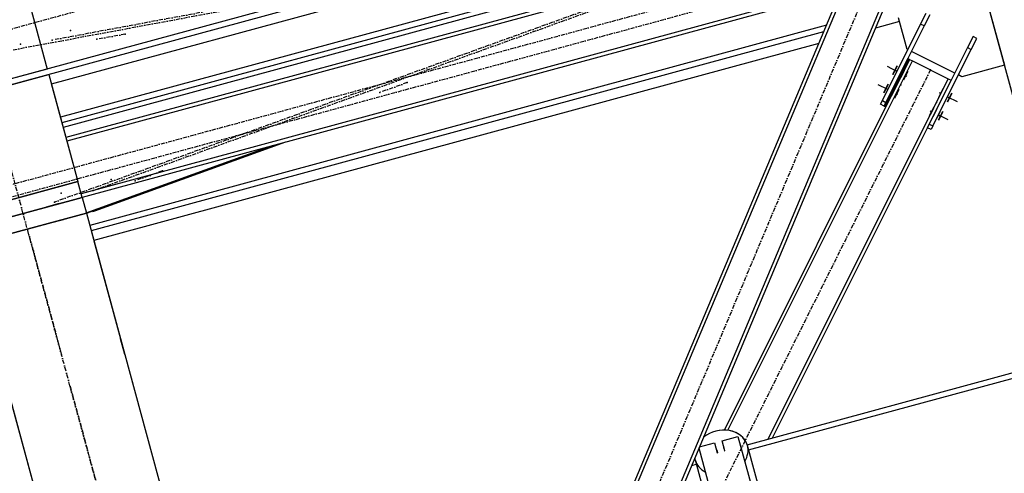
# Model space of a CAD drawing. Header units: millimetres. Extents: x 5305 to 84145, y 9066 to 76599.
# Tile 71 of 158: x 24665 to 27082, y 60275 to 61389. Entities that reach past the tile are written whole.
import ezdxf

# ---------------------------------------------------------------- set-up
doc = ezdxf.new("R2010")
doc.units = ezdxf.units.MM
doc.linetypes.add('STRICHPUNKT2', pattern=[18.5, 10, -4, 0.5, -4])
for name, color, linetype in [('01', 1, 'Continuous'), ('Kante-Höft', 7, 'Continuous'), ('Mitte-Höft', 1, 'Continuous')]:
    doc.layers.add(name, color=color, linetype=linetype)

# ---------------------------------------------------------------- blocks, each defined once
blk = doc.blocks.new('Stahlbau VA')
at = {"layer": 'Kante-Höft'}
for p, q in [((-6322, 29733), (-17825, 26607.8)), ((-6318.4, 29719.6), (-17821.4, 26594.3)), ((-12700.3, 27960.4), (-14693.2, 27418.9)), ((-13943.3, 24820.5), (-12668.4, 27853.4)), ((-13935.9, 24817.4), (-12661, 27850.3)), ((-13935.9, 24817.4), (-12661, 27850.3)), ((-12886.3, 27808.1), (-14667.4, 27324.2)), ((-12698.8, 27819.9), (-14657.5, 27287.7)), ((-12703.2, 27809.3), (-14655.1, 27279)), ((-12703.2, 27809.3), (-14655.1, 27279)), ((-13845.5, 24779.4), (-12570.7, 27812.4)), ((-13845.5, 24779.4), (-12570.7, 27812.4)), ((-13055.7, 27776.5), (-14671.1, 27337.6)), ((-12997.7, 27765.5), (-14664.3, 27312.7)), ((-14775.3, 27721.4), (-14703.2, 27456)), ((-12420.5, 27712), (-11828, 25531.1)), ((-13838.2, 24776.3), (-12613.7, 27689.4)), ((-12750.7, 27657.6), (-14620, 27149.7)), ((-12750.7, 27657.6), (-14620, 27149.7)), ((-12755.2, 27647), (-14617.6, 27141)), ((-12401.1, 27640.5), (-12328.7, 27374.3)), ((-12395.5, 27620), (-12353.5, 27465.6)), ((-12592.1, 27504.4), (-12613, 27581.6)), ((-12559.1, 27566.5), (-12545.7, 27593.4)), ((-12536.8, 27588.9), (-12550.2, 27562.1)), ((-12790.2, 27563.6), (-14598.9, 27072.2)), ((-12610.6, 27572.7), (-12669.5, 27556.7)), ((-12653, 27378.7), (-12559.1, 27566.5)), ((-12550.2, 27562.1), (-12644.1, 27374.2)), ((-12550.2, 27562.1), (-12559.1, 27566.5)), ((-12797.1, 27547.3), (-14595.3, 27058.7)), ((-12430.3, 27535.7), (-12443.8, 27508.9)), ((-12421.4, 27531.2), (-12430.3, 27535.7)), ((-12809.1, 27518.7), (-14588.9, 27035.2)), ((-12443.8, 27508.9), (-12537.7, 27321)), ((-12443.8, 27508.9), (-12434.8, 27504.4)), ((-12434.8, 27504.4), (-12421.4, 27531.2)), ((-12590.6, 27503.7), (-12592.1, 27504.4)), ((-12590.6, 27503.7), (-12591.3, 27502.1)), ((-12582.4, 27497.7), (-12581.6, 27499.2)), ((-12475.2, 27446), (-12581.6, 27499.2)), ((-12528.7, 27316.5), (-12434.8, 27504.4)), ((-13040.6, 26569.8), (-12586, 27479.3)), ((-13032, 26569.2), (-12578.8, 27475.8)), ((-13032, 26569.2), (-12578.8, 27475.8)), ((-12648.6, 27365.3), (-12590.4, 27481.6)), ((-12587.8, 27480.2), (-12645.9, 27363.9)), ((-12587.8, 27480.2), (-12645.9, 27363.9)), ((-12644.1, 27363.1), (-12586, 27479.3)), ((-12617.3, 27450.3), (-12640.5, 27461.9)), ((-12617.3, 27450.3), (-12640.5, 27461.9)), ((-12630.7, 27401.1), (-12590.4, 27481.6)), ((-12630.7, 27401.1), (-12590.4, 27481.6)), ((-12587.8, 27480.2), (-12628, 27399.7)), ((-12628, 27399.7), (-12587.8, 27480.2)), ((-12617.3, 27463.7), (-12628, 27442.2)), ((-12617.3, 27463.7), (-12628, 27442.2)), ((-12616.4, 27463.2), (-12627.1, 27441.8)), ((-12616.4, 27463.2), (-12627.1, 27441.8)), ((-12586, 27479.3), (-12626.2, 27398.8)), ((-12586, 27479.3), (-12626.2, 27398.8)), ((-12590.4, 27481.6), (-12587.8, 27480.2)), ((-12586, 27479.3), (-12587.8, 27480.2)), ((-12586, 27479.3), (-12578.8, 27475.8)), ((-12578.8, 27475.8), (-12491.2, 27431.9)), ((-12353.5, 27465.6), (-12457.8, 27437.3)), ((-14703.2, 27456), (-14992.7, 27377.4)), ((-14989.1, 27363.8), (-14699.6, 27442.5)), ((-14699.6, 27442.5), (-14628.1, 27179.6)), ((-12613.2, 27458.3), (-12621.3, 27442.2)), ((-12613.2, 27458.3), (-12621.3, 27442.2)), ((-12612.4, 27437.7), (-12604.3, 27453.8)), ((-12612.4, 27437.7), (-12604.3, 27453.8)), ((-12599.8, 27451.6), (-12607.9, 27435.5)), ((-12599.8, 27451.6), (-12607.9, 27435.5)), ((-12590.4, 27450.3), (-12601.2, 27428.8)), ((-12600.7, 27431.9), (-12592.7, 27448)), ((-12600.7, 27431.9), (-12592.7, 27448)), ((-12594.9, 27439.1), (-12596.7, 27440)), ((-12476, 27444.5), (-12475.2, 27446)), ((-12466.3, 27441.5), (-12467, 27440)), ((-12457.8, 27437.3), (-12466.3, 27441.5)), ((-14693.7, 27420.8), (-14628.1, 27179.6)), ((-12933.2, 26547.7), (-12491.2, 27431.9)), ((-12933.2, 26547.7), (-12491.2, 27431.9)), ((-12639.6, 27405.5), (-12662.9, 27417.2)), ((-12639.6, 27405.5), (-12662.9, 27417.2)), ((-12639.6, 27419), (-12650.4, 27397.5)), ((-12639.6, 27419), (-12650.4, 27397.5)), ((-12638.7, 27418.5), (-12649.5, 27397)), ((-12638.7, 27418.5), (-12649.5, 27397)), ((-12635.6, 27413.6), (-12643.7, 27397.5)), ((-12635.6, 27413.6), (-12643.7, 27397.5)), ((-12607.9, 27435.5), (-12607.9, 27435.5)), ((-12607.9, 27435.5), (-12607.9, 27435.5)), ((-12537.7, 27321), (-12484, 27428.4)), ((-12491.2, 27431.9), (-12484, 27428.4)), ((-12635.2, 27392.1), (-12630.7, 27401.1)), ((-12635.2, 27392.1), (-12630.7, 27401.1)), ((-12635.2, 27392.1), (-12635.2, 27392.1)), ((-12635.2, 27392.1), (-12635.2, 27392.1)), ((-12634.7, 27393), (-12626.7, 27409.1)), ((-12634.7, 27393), (-12626.7, 27409.1)), ((-12628, 27399.7), (-12632.5, 27390.8)), ((-12628, 27399.7), (-12632.5, 27390.8)), ((-12632.5, 27390.8), (-12628, 27399.7)), ((-12632.5, 27390.8), (-12628, 27399.7)), ((-12632.5, 27390.8), (-12632.5, 27390.8)), ((-12632.5, 27390.8), (-12632.5, 27390.8)), ((-12630.7, 27401.1), (-12630.7, 27401.1)), ((-12630.7, 27401.1), (-12630.7, 27401.1)), ((-12630.7, 27401.1), (-12630.7, 27401.1)), ((-12626.2, 27398.8), (-12630.7, 27389.9)), ((-12626.2, 27398.8), (-12630.7, 27389.9)), ((-12622.2, 27406.9), (-12630.2, 27390.8)), ((-12622.2, 27406.9), (-12630.2, 27390.8)), ((-12630.2, 27390.8), (-12630.2, 27390.8)), ((-12630.2, 27390.8), (-12630.2, 27390.8)), ((-12628, 27399.7), (-12628, 27399.7)), ((-12628, 27399.7), (-12628, 27399.7)), ((-12612.8, 27405.5), (-12623.5, 27384.1)), ((-12623.1, 27387.2), (-12615, 27403.3)), ((-12623.1, 27387.2), (-12615, 27403.3)), ((-12617.3, 27394.4), (-12619.1, 27395.3)), ((-12504.6, 27407.3), (-12515.3, 27385.9)), ((-12505, 27404.2), (-12513.1, 27388.1)), ((-12505, 27404.2), (-12513.1, 27388.1)), ((-12510.8, 27397), (-12509, 27396.2)), ((-12497.9, 27400.6), (-12505.9, 27384.5)), ((-12497.9, 27400.6), (-12505.9, 27384.5)), ((-12505.9, 27384.5), (-12497.9, 27400.6)), ((-12505.9, 27384.5), (-12497.9, 27400.6)), ((-12497.9, 27400.6), (-12497.9, 27400.6)), ((-12497.9, 27400.6), (-12497.9, 27400.6)), ((-12497, 27380.1), (-12488.9, 27396.2)), ((-12497, 27380.1), (-12488.9, 27396.2)), ((-12483.1, 27396.6), (-12493.8, 27375.1)), ((-12483.1, 27396.6), (-12493.8, 27375.1)), ((-12482.2, 27396.2), (-12492.9, 27374.7)), ((-12482.2, 27396.2), (-12492.9, 27374.7)), ((-12492.9, 27388.1), (-12469.7, 27376.5)), ((-12492.9, 27388.1), (-12469.7, 27376.5)), ((-12657.5, 27369.8), (-12653, 27378.7)), ((-12648.6, 27365.3), (-12657.5, 27369.8)), ((-12653, 27378.7), (-12644.1, 27374.2)), ((-12644.1, 27374.2), (-12648.6, 27365.3)), ((-12648.6, 27365.3), (-12645.9, 27363.9)), ((-12644.1, 27363.1), (-12645.9, 27363.9)), ((-12505.9, 27384.5), (-12505.9, 27384.5)), ((-12505.9, 27384.5), (-12505.9, 27384.5)), ((-12526.9, 27362.6), (-12537.7, 27341.1)), ((-12527.4, 27359.5), (-12535.4, 27343.4)), ((-12527.4, 27359.5), (-12535.4, 27343.4)), ((-12533.2, 27352.3), (-12531.4, 27351.4)), ((-12520.2, 27355.9), (-12528.3, 27339.8)), ((-12520.2, 27355.9), (-12528.3, 27339.8)), ((-12528.3, 27339.8), (-12520.2, 27355.9)), ((-12528.3, 27339.8), (-12520.2, 27355.9)), ((-12528.3, 27339.8), (-12528.3, 27339.8)), ((-12528.3, 27339.8), (-12528.3, 27339.8)), ((-12520.2, 27355.9), (-12520.2, 27355.9)), ((-12520.2, 27355.9), (-12520.2, 27355.9)), ((-12519.3, 27335.3), (-12511.3, 27351.4)), ((-12519.3, 27335.3), (-12511.3, 27351.4)), ((-12505.5, 27351.9), (-12516.2, 27330.4)), ((-12505.5, 27351.9), (-12516.2, 27330.4)), ((-12504.6, 27351.4), (-12515.3, 27330)), ((-12504.6, 27351.4), (-12515.3, 27330)), ((-12515.3, 27343.4), (-12492, 27331.8)), ((-12515.3, 27343.4), (-12492, 27331.8)), ((-12542.1, 27312.1), (-12537.7, 27321)), ((-12537.7, 27321), (-12528.7, 27316.5)), ((-12528.7, 27316.5), (-12533.2, 27307.6)), ((-12922.8, 26550.5), (-12542.1, 27312.1)), ((-12533.2, 27307.6), (-12542.1, 27312.1)), ((-14607.3, 27103), (-14150, 27268.1)), ((-14607.1, 27102.2), (-14140.4, 27270.7)), ((-14591.2, 27106.7), (-14126.8, 27274.4)), ((-14586.3, 27107.7), (-14117.2, 27277)), ((-14917.6, 27100.9), (-14628.1, 27179.6)), ((-14628.1, 27179.6), (-14917.6, 27100.9)), ((-14628.1, 27179.6), (-14768.8, 27141.4)), ((-14617.6, 27141), (-14628.1, 27179.6)), ((-14684.6, 27164.3), (-14716.4, 27155.6)), ((-14684.6, 27164.3), (-14716.4, 27155.6)), ((-14716.4, 27155.6), (-14716.4, 27155.6)), ((-14716.4, 27155.6), (-14716.4, 27155.6)), ((-14617.6, 27141), (-14907.2, 27062.3)), ((-14907.2, 27062.3), (-14617.6, 27141)), ((-14674.1, 27125.7), (-14705.9, 27117)), ((-14674.1, 27125.7), (-14705.9, 27117)), ((-14705.9, 27117), (-14674.1, 27125.7)), ((-14705.9, 27117), (-14674.1, 27125.7)), ((-14674.7, 27125.5), (-14674.7, 27125.5)), ((-14617.6, 27141), (-14607.2, 27102.4)), ((-14607.2, 27102.4), (-14896.7, 27023.7)), ((-14896.7, 27023.7), (-14607.2, 27102.4)), ((-14747.8, 27064.2), (-14607.2, 27102.4)), ((-14607.2, 27102.4), (-14022.5, 24950.4)), ((-14591.2, 27106.7), (-14591.5, 27107.9)), ((-14586.3, 27107.7), (-14591.2, 27106.7)), ((-14695.5, 27078.4), (-14663.6, 27087.1)), ((-14695.5, 27078.4), (-14663.6, 27087.1)), ((-14663.6, 27087.1), (-14663.6, 27087.1)), ((-14663.6, 27087.1), (-14663.6, 27087.1)), ((-14896.7, 27023.7), (-14756, 27062)), ((-14594.6, 27056.1), (-14523.3, 26793.6)), ((-14588.7, 27034.4), (-14523.3, 26793.6)), ((-14896.7, 27023.7), (-14312, 24871.8)), ((-14512.8, 26755), (-14523.3, 26793.6)), ((-14512.8, 26755), (-14502.3, 26716.4)), ((-12984.8, 26533.7), (-12161.1, 26757.5)), ((-12981.4, 26521), (-12157.7, 26744.8)), ((-14502.3, 26716.4), (-14351.7, 26162.3)), ((-14791.8, 26637.7), (-14641.2, 26083.6)), ((-13046.5, 26543.4), (-13007.4, 26554.1)), ((-13039.9, 26519), (-13046.5, 26543.4)), ((-13007.4, 26554.1), (-12975.2, 26435.5)), ((-13071.7, 26409.2), (-13103.1, 26525)), ((-13101.7, 26528.4), (-13064.8, 26538.5)), ((-13064.8, 26538.5), (-13058.2, 26514)), ((-13059.6, 26521.1), (-13057.6, 26513.8)), ((-13042.2, 26525.8), (-13040.2, 26518.5)), ((-12883.5, 26161), (-12984.3, 26531.8)), ((-13114.3, 26498.5), (-13113.1, 26498.8)), ((-13112.6, 26497), (-13011.9, 26126.1)), ((-13120.7, 26483.2), (-13109.7, 26486.2))]:
    blk.add_line(p, q, dxfattribs=at)
for centre, major_axis, start_param, end_param in [((-13048.5, 26514.4), (64.2, 17.4), 6.283185, 8.351821), ((-13048.5, 26514.4), (64.2, 17.4), 0.034956, 2.068635), ((-13049.1, 26516.6), (12.1, 3.3), 2.374599, 2.434109), ((-13049.1, 26516.6), (12.1, 3.3), 0.707483, 0.766994), ((-13050.9, 26523.6), (12.5, 3.4), 5.477071, 5.531837), ((-13048.5, 26514.4), (64.2, 17.4), 5.563298, 6.283185), ((-13048.5, 26514.4), (64.2, 17.4), 3.075977, 3.106637), ((-13048.5, 26514.4), (64.2, 17.4), 3.075977, 3.141593), ((-13048.5, 26514.4), (64.2, 17.4), 3.141593, 3.86148), ((-13050.9, 26523.6), (12.5, 3.4), 3.892941, 3.947707)]:
    blk.add_ellipse(centre, major_axis=major_axis, ratio=0.819152, start_param=start_param, end_param=end_param, dxfattribs=at)
for p in [(-14645.8, 27550.6), (-14511.6, 27542), (-14768.7, 27517.2), (-14690.9, 27527), (-14581.4, 27529), (-12535, 27453.8), (-13819.7, 27422.8), (-12607.9, 27417.6), (-13886.5, 27398.7), (-12520.2, 27373.8), (-14420.3, 27206), (-14546.4, 27184.6), (-14487, 27181.9), (-14669.2, 27151.2), (-14590.6, 27157.7), (-14685.1, 27129.6), (-14751.9, 27063.1), (-14751.9, 27063.1), (-14739.3, 27016.8), (-14733.7, 26995.9), (-14668, 26754.3), (-14647, 26677.1), (-14647, 26677.1)]:
    blk.add_point(p, dxfattribs=at)
at = {"layer": 'Mitte-Höft', "linetype": 'STRICHPUNKT2'}
for p, q in [((-17856.1, 26722), (-6353.1, 29847.3)), ((-17798, 26355.7), (-6217.8, 29501.9)), ((-17751.8, 26338.2), (-6248.8, 29463.5)), ((-10018.1, 28397.6), (-14690.9, 27527)), ((-14786.7, 27503.4), (-10113.8, 28374)), ((-12523, 27909.9), (-14685.1, 27129.6)), ((-14590.6, 27157.7), (-12488.6, 27916.4)), ((-12615.9, 27831.3), (-13890.7, 24798.4)), ((-14511.6, 27542), (-14581.4, 27529)), ((-12535, 27453.8), (-13865.2, 24792.8)), ((-12617.3, 27450.3), (-12621.3, 27452.3)), ((-12617.3, 27450.3), (-12621.3, 27452.3)), ((-12592.7, 27438), (-12596.7, 27440)), ((-13819.7, 27422.8), (-13886.5, 27398.7)), ((-12639.6, 27405.5), (-12643.7, 27407.5)), ((-12639.6, 27405.5), (-12643.7, 27407.5)), ((-12630.7, 27401.1), (-12630.7, 27401.1)), ((-12615, 27393.2), (-12619.1, 27395.3)), ((-12513.1, 27398.2), (-12509, 27396.2)), ((-12492.9, 27388.1), (-12488.9, 27386.1)), ((-12492.9, 27388.1), (-12488.9, 27386.1)), ((-12535.4, 27353.4), (-12531.4, 27351.4)), ((-12515.3, 27343.4), (-12511.3, 27341.4)), ((-12515.3, 27343.4), (-12511.3, 27341.4)), ((-14733.7, 26995.9), (-14805.8, 27261.3)), ((-14420.3, 27206), (-14487, 27181.9)), ((-14719, 27113.5), (-14719, 27113.5)), ((-14167.2, 24911.1), (-14751.9, 27063.1)), ((-14739.3, 27016.8), (-14668, 26754.3)), ((-14647, 26677.1), (-14167.2, 24911.1))]:
    blk.add_line(p, q, dxfattribs=at)

msp = doc.modelspace()

# ---------------------------------------------------------------- block references
at = {"layer": '01'}
msp.add_blockref('Stahlbau VA', (39436, 33811.6), dxfattribs=at)

doc.saveas('drawing.dxf')
